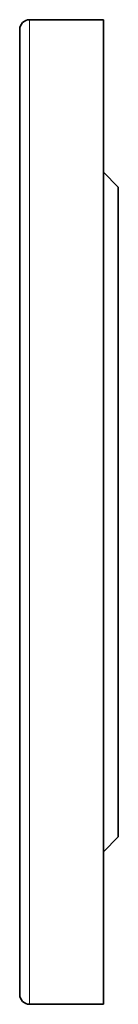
# Model space of a CAD drawing. Extents: x 1691 to 2227, y 281 to 779.
# Tile 7 of 9: x 1969 to 1979, y 662 to 762. Entities that reach past the tile are written whole.
import ezdxf

# ---------------------------------------------------------------- set-up
doc = ezdxf.new("R2010")
doc.units = 0

msp = doc.modelspace()

# ---------------------------------------------------------------- linework, layer by layer
at = {"color": 7, "lineweight": 13}
for p, q in [((1970.183, 711.621), (1970.183, 761.621)), ((1970.183, 661.621), (1970.183, 711.621))]:
    msp.add_line(p, q, dxfattribs=at)
at = {"color": 7, "lineweight": 35, "ltscale": 0.375}
for p, q in [((1970.183, 761.621), (1977.683, 761.621)), ((1970.183, 661.621), (1977.683, 661.621))]:
    msp.add_line(p, q, dxfattribs=at)
at = {"color": 7, "lineweight": 35}
for p, q in [((1977.683, 761.621), (1977.683, 661.621)), ((1969.183, 760.621), (1969.183, 711.621)), ((1979.183, 744.621), (1979.183, 678.621)), ((1969.183, 662.621), (1969.183, 711.621))]:
    msp.add_line(p, q, dxfattribs=at)
at = {"color": 7, "lineweight": 35, "ltscale": 0.106066}
for p, q in [((1979.183, 744.621), (1977.683, 746.121)), ((1979.183, 678.621), (1977.683, 677.121))]:
    msp.add_line(p, q, dxfattribs=at)
at = {"color": 7, "lineweight": 35}
for centre, start, end in [((1970.183, 760.621), 90, 179.99999), ((1970.183, 662.621), 180.00001, 270)]:
    msp.add_arc(centre, 1, start, end, dxfattribs=at)

doc.saveas('drawing.dxf')
